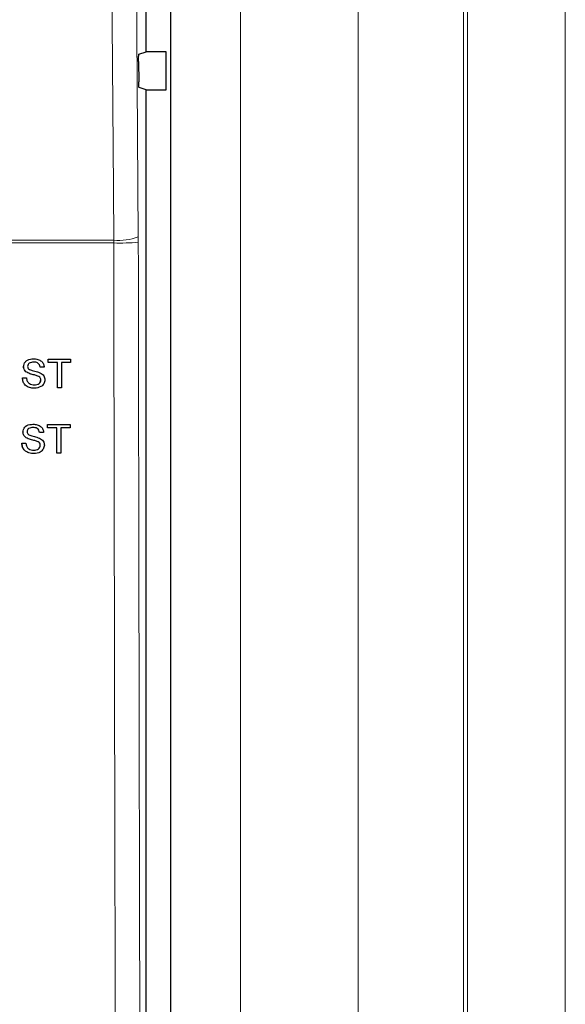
# Model space of a CAD drawing. Header units: millimetres. Extents: x 5 to 418, y 2 to 292.
# Tile 26 of 85: x 117 to 124, y 173 to 186. Entities that reach past the tile are written whole.
import ezdxf

# ---------------------------------------------------------------- set-up
doc = ezdxf.new("R2010")
doc.units = ezdxf.units.MM

msp = doc.modelspace()

# ---------------------------------------------------------------- linework, layer by layer
at = {"color": 7, "linetype": 'Continuous', "lineweight": 18}
for p, q in [((121.3387, 148.246), (121.3387, 198.1329)), ((122.6823, 198.1329), (122.6823, 148.246)), ((122.7355, 148.1927), (122.7355, 198.1329)), ((123.9838, 198.1329), (123.9838, 148.1927)), ((118.9476, 162.3157), (118.9476, 196.1168)), ((119.8358, 196.1168), (119.8358, 162.3157)), ((114.1593, 183.2504), (118.2171, 183.2504)), ((118.2171, 183.2504), (118.2175, 183.2153)), ((118.5311, 183.2244), (118.5308, 183.2946)), ((118.2175, 183.2153), (114.1572, 183.2153))]:
    msp.add_line(p, q, dxfattribs=at)
at = {"color": 7, "linetype": 'Continuous', "lineweight": 25}
for p, q in [((118.9465, 162.3168), (118.9465, 196.1156)), ((118.631, 185.6604), (118.631, 186.172)), ((118.5389, 185.6298), (118.631, 185.6604)), ((118.8881, 185.6604), (118.631, 185.6604)), ((118.8881, 185.172), (118.8881, 185.6604)), ((118.5347, 185.5354), (118.5365, 185.2744)), ((118.631, 185.172), (118.5408, 185.2021)), ((118.631, 162.5658), (118.631, 185.172)), ((118.631, 185.172), (118.8881, 185.172)), ((117.1928, 181.7351), (117.1927, 181.7351)), ((117.3803, 181.7304), (117.3801, 181.7304)), ((117.3803, 181.6881), (117.3803, 181.7304)), ((117.3803, 181.7304), (117.6668, 181.7304)), ((117.6668, 181.7304), (117.6668, 181.6881)), ((117.0656, 181.6347), (117.0654, 181.6347)), ((117.2769, 181.627), (117.2767, 181.627)), ((117.3286, 181.627), (117.2769, 181.627)), ((117.3803, 181.6881), (117.38, 181.6881)), ((117.4977, 181.6881), (117.3803, 181.6881)), ((117.4973, 181.3637), (117.4973, 181.6584)), ((117.4977, 181.3637), (117.4977, 181.6881)), ((117.6668, 181.6881), (117.5494, 181.6881)), ((117.5494, 181.6881), (117.5494, 181.3637)), ((117.0515, 181.4907), (117.0511, 181.4907)), ((117.0515, 181.4907), (117.1032, 181.4907)), ((117.1197, 181.5554), (117.1194, 181.5554)), ((117.2473, 181.5148), (117.2469, 181.5148)), ((117.2863, 181.4653), (117.286, 181.4653)), ((117.2049, 181.359), (117.2046, 181.359)), ((117.4977, 181.3637), (117.4973, 181.3637)), ((117.5494, 181.3637), (117.4977, 181.3637)), ((117.1858, 180.8996), (117.1857, 180.8996)), ((117.3733, 180.8949), (117.3731, 180.8949)), ((117.3733, 180.8526), (117.3731, 180.8526)), ((117.3733, 180.8526), (117.3733, 180.8949)), ((117.3733, 180.8949), (117.6598, 180.8949)), ((117.4907, 180.8526), (117.3733, 180.8526)), ((117.4907, 180.5282), (117.4907, 180.8526)), ((117.6598, 180.8526), (117.5424, 180.8526)), ((117.5424, 180.8526), (117.5424, 180.5282)), ((117.6598, 180.8949), (117.6598, 180.8526)), ((117.0586, 180.7992), (117.0585, 180.7992)), ((117.1127, 180.7199), (117.1124, 180.7199)), ((117.27, 180.7915), (117.2697, 180.7915)), ((117.3217, 180.7915), (117.27, 180.7915)), ((117.4904, 180.5282), (117.4904, 180.8233)), ((117.0445, 180.6551), (117.0442, 180.6551)), ((117.0445, 180.6551), (117.0962, 180.6551)), ((117.2403, 180.6793), (117.24, 180.6793)), ((117.2794, 180.6298), (117.279, 180.6298)), ((117.198, 180.5235), (117.1977, 180.5235)), ((117.4907, 180.5282), (117.4904, 180.5282)), ((117.5424, 180.5282), (117.4907, 180.5282))]:
    msp.add_line(p, q, dxfattribs=at)
at = {"color": 7, "linetype": 'Continuous', "lineweight": 18, "flags": 128}
for points in [[(118.4477, 195.0884), (118.4892, 189.1894), (118.5308, 183.2946)], [(118.2171, 183.2504), (118.2124, 183.9111), (118.1937, 186.5539), (118.1337, 195.0442)]]:
    msp.add_lwpolyline(points, dxfattribs=at)
at = {"color": 7, "linetype": 'Continuous', "lineweight": 18}
for centre, radius, start, end in [((118.2802, 183.9378), 0.6903, 264.75697, 291.28619), ((118.2823, 186.3856), 3.171, 268.83046, 274.50021)]:
    msp.add_arc(centre, radius, start, end, dxfattribs=at)
at = {"color": 7, "linetype": 'Continuous', "lineweight": 25}
for points, knots in [([(118.5347, 185.5354), (118.5346, 185.5447), (118.5346, 185.5634), (118.5352, 185.59), (118.5361, 185.6114), (118.5374, 185.6264), (118.5384, 185.6286), (118.5389, 185.6298)], [0, 0, 0, 0, 0.19836213, 0.39671299, 0.59543883, 0.79524646, 1, 1, 1, 1]), ([(118.5408, 185.2021), (118.5403, 185.2032), (118.5393, 185.2054), (118.538, 185.2203), (118.537, 185.242), (118.5366, 185.2616), (118.5365, 185.2726), (118.5365, 185.2744)], [0, 0, 0, 0, 0.2392868, 0.4785981, 0.7171951, 0.9543381, 1, 1, 1, 1]), ([(117.0652, 181.6347), (117.0665, 181.646), (117.0689, 181.6686), (117.0872, 181.6982), (117.1269, 181.7288), (117.1654, 181.7325), (117.1924, 181.7351)], [0, 0, 0, 0, 0.1870287, 0.3741238, 0.5611402, 1, 1, 1, 1]), ([(117.0656, 181.6347), (117.0668, 181.646), (117.0693, 181.6686), (117.0875, 181.6982), (117.1272, 181.7288), (117.1657, 181.7325), (117.1928, 181.7351)], [0, 0, 0, 0, 0.1870287, 0.3741238, 0.5611402, 1, 1, 1, 1]), ([(117.1928, 181.7351), (117.2109, 181.734), (117.2471, 181.7317), (117.294, 181.7086), (117.3227, 181.6697), (117.3266, 181.6412), (117.3286, 181.627)], [0, 0, 0, 0, 0.2807972, 0.5601508, 0.7798767, 1, 1, 1, 1]), ([(117.1193, 181.5554), (117.1111, 181.5601), (117.0947, 181.5695), (117.0711, 181.5952), (117.0674, 181.6197), (117.0652, 181.6347)], [0, 0, 0, 0, 0.2814452, 0.5622732, 1, 1, 1, 1]), ([(117.1197, 181.5554), (117.1114, 181.5601), (117.095, 181.5695), (117.0714, 181.5952), (117.0678, 181.6197), (117.0656, 181.6347)], [0, 0, 0, 0, 0.2814452, 0.5622732, 1, 1, 1, 1]), ([(117.1948, 181.6928), (117.1848, 181.6924), (117.165, 181.6917), (117.1385, 181.6815), (117.1205, 181.6616), (117.1183, 181.6459), (117.1172, 181.6381)], [0, 0, 0, 0, 0.2812903, 0.5608202, 0.7806803, 1, 1, 1, 1]), ([(117.1172, 181.6381), (117.1179, 181.6312), (117.119, 181.619), (117.1269, 181.6098), (117.1304, 181.6057)], [0, 0, 0, 0, 0.5596169, 1, 1, 1, 1]), ([(117.1304, 181.6057), (117.1459, 181.5979), (117.1714, 181.5851), (117.2103, 181.5767), (117.2429, 181.5682), (117.2639, 181.5604), (117.2744, 181.5565)], [0, 0, 0, 0, 0.3384083, 0.5589741, 0.7795351, 1, 1, 1, 1]), ([(117.2766, 181.627), (117.2746, 181.6379), (117.2707, 181.6598), (117.2412, 181.6898), (117.2122, 181.6916), (117.1945, 181.6928)], [0, 0, 0, 0, 0.28109672, 0.56028736, 1, 1, 1, 1]), ([(117.2769, 181.627), (117.275, 181.6379), (117.271, 181.6598), (117.2415, 181.6898), (117.2125, 181.6916), (117.1948, 181.6928)], [0, 0, 0, 0, 0.2810967, 0.5602874, 1, 1, 1, 1]), ([(117.2046, 181.359), (117.1832, 181.3601), (117.1407, 181.3623), (117.0871, 181.393), (117.0569, 181.4406), (117.0531, 181.474), (117.0511, 181.4907)], [0, 0, 0, 0, 0.2808135, 0.5595629, 0.7796198, 1, 1, 1, 1]), ([(117.2049, 181.359), (117.1836, 181.3601), (117.141, 181.3623), (117.0874, 181.393), (117.0572, 181.4406), (117.0534, 181.474), (117.0515, 181.4907)], [0, 0, 0, 0, 0.28081353, 0.55956288, 0.77961982, 1, 1, 1, 1]), ([(117.1032, 181.4907), (117.1052, 181.4767), (117.1094, 181.4488), (117.1365, 181.4183), (117.1698, 181.4036), (117.1917, 181.4021), (117.2027, 181.4013)], [0, 0, 0, 0, 0.280632, 0.5586744, 0.7791973, 1, 1, 1, 1]), ([(117.2469, 181.5148), (117.2325, 181.5195), (117.2086, 181.5271), (117.1748, 181.5357), (117.1465, 181.5438), (117.1284, 181.5516), (117.1193, 181.5554)], [0, 0, 0, 0, 0.3399393, 0.5600249, 0.7800825, 1, 1, 1, 1]), ([(117.2473, 181.5148), (117.2328, 181.5195), (117.209, 181.5271), (117.1752, 181.5357), (117.1468, 181.5438), (117.1287, 181.5516), (117.1197, 181.5554)], [0, 0, 0, 0, 0.3399393, 0.5600249, 0.7800825, 1, 1, 1, 1]), ([(117.2023, 181.4013), (117.2133, 181.402), (117.2352, 181.4034), (117.2636, 181.4169), (117.2823, 181.4395), (117.2847, 181.4567), (117.286, 181.4653)], [0, 0, 0, 0, 0.28091717, 0.56081274, 0.7805018, 1, 1, 1, 1]), ([(117.2027, 181.4013), (117.2137, 181.402), (117.2356, 181.4034), (117.2639, 181.4169), (117.2826, 181.4395), (117.2851, 181.4567), (117.2863, 181.4653)], [0, 0, 0, 0, 0.28091717, 0.56081274, 0.7805018, 1, 1, 1, 1]), ([(117.338, 181.4678), (117.3351, 181.45), (117.3292, 181.4142), (117.2795, 181.3676), (117.2332, 181.3623), (117.2049, 181.359)], [0, 0, 0, 0, 0.2799417, 0.56007966, 1, 1, 1, 1]), ([(117.286, 181.4653), (117.2854, 181.4716), (117.2842, 181.4843), (117.2708, 181.5036), (117.256, 181.5106), (117.2469, 181.5148)], [0, 0, 0, 0, 0.2800885, 0.5599705, 1, 1, 1, 1]), ([(117.2863, 181.4653), (117.2857, 181.4716), (117.2846, 181.4843), (117.2711, 181.5036), (117.2563, 181.5106), (117.2473, 181.5148)], [0, 0, 0, 0, 0.2800885, 0.5599705, 1, 1, 1, 1]), ([(117.2744, 181.5565), (117.2841, 181.5516), (117.3035, 181.5417), (117.3245, 181.5192), (117.3363, 181.4934), (117.3374, 181.4764), (117.338, 181.4678)], [0, 0, 0, 0, 0.2803713, 0.5599089, 0.7798589, 1, 1, 1, 1]), ([(117.0583, 180.7992), (117.0595, 180.8105), (117.062, 180.8331), (117.0802, 180.8627), (117.1199, 180.8933), (117.1584, 180.897), (117.1855, 180.8996)], [0, 0, 0, 0, 0.18702865, 0.37412378, 0.56114019, 1, 1, 1, 1]), ([(117.0586, 180.7992), (117.0598, 180.8105), (117.0623, 180.8331), (117.0806, 180.8627), (117.1202, 180.8933), (117.1588, 180.897), (117.1858, 180.8996)], [0, 0, 0, 0, 0.1870287, 0.3741238, 0.5611402, 1, 1, 1, 1]), ([(117.1879, 180.8573), (117.1779, 180.8569), (117.158, 180.8562), (117.1315, 180.8459), (117.1135, 180.8261), (117.1114, 180.8104), (117.1103, 180.8025)], [0, 0, 0, 0, 0.2812903, 0.5608202, 0.7806803, 1, 1, 1, 1]), ([(117.1858, 180.8996), (117.204, 180.8984), (117.2402, 180.8962), (117.2871, 180.8731), (117.3158, 180.8342), (117.3197, 180.8057), (117.3217, 180.7915)], [0, 0, 0, 0, 0.2807972, 0.5601508, 0.7798767, 1, 1, 1, 1]), ([(117.2696, 180.7915), (117.2677, 180.8024), (117.2638, 180.8243), (117.2342, 180.8542), (117.2052, 180.8561), (117.1875, 180.8573)], [0, 0, 0, 0, 0.2810967, 0.5602874, 1, 1, 1, 1]), ([(117.27, 180.7915), (117.268, 180.8024), (117.2641, 180.8243), (117.2345, 180.8542), (117.2056, 180.8561), (117.1879, 180.8573)], [0, 0, 0, 0, 0.28109672, 0.56028736, 1, 1, 1, 1]), ([(117.1124, 180.7199), (117.1041, 180.7246), (117.0877, 180.7339), (117.0641, 180.7597), (117.0605, 180.7842), (117.0583, 180.7992)], [0, 0, 0, 0, 0.2814452, 0.5622732, 1, 1, 1, 1]), ([(117.1127, 180.7199), (117.1045, 180.7246), (117.088, 180.7339), (117.0645, 180.7597), (117.0608, 180.7842), (117.0586, 180.7992)], [0, 0, 0, 0, 0.2814452, 0.5622732, 1, 1, 1, 1]), ([(117.1103, 180.8025), (117.1109, 180.7957), (117.112, 180.7835), (117.1199, 180.7742), (117.1234, 180.7702)], [0, 0, 0, 0, 0.5596169, 1, 1, 1, 1]), ([(117.24, 180.6793), (117.2255, 180.6839), (117.2017, 180.6916), (117.1679, 180.7001), (117.1395, 180.7083), (117.1214, 180.716), (117.1124, 180.7199)], [0, 0, 0, 0, 0.3399393, 0.5600249, 0.7800825, 1, 1, 1, 1]), ([(117.2403, 180.6793), (117.2259, 180.6839), (117.202, 180.6916), (117.1682, 180.7001), (117.1398, 180.7083), (117.1217, 180.716), (117.1127, 180.7199)], [0, 0, 0, 0, 0.3399393, 0.5600249, 0.7800825, 1, 1, 1, 1]), ([(117.1234, 180.7702), (117.1389, 180.7624), (117.1645, 180.7496), (117.2034, 180.7412), (117.2359, 180.7327), (117.257, 180.7249), (117.2675, 180.7209)], [0, 0, 0, 0, 0.33840831, 0.55897415, 0.77953514, 1, 1, 1, 1]), ([(117.2675, 180.7209), (117.2772, 180.716), (117.2966, 180.7062), (117.3176, 180.6837), (117.3293, 180.6579), (117.3305, 180.6408), (117.331, 180.6323)], [0, 0, 0, 0, 0.2803713, 0.5599089, 0.7798589, 1, 1, 1, 1]), ([(117.1977, 180.5235), (117.1763, 180.5246), (117.1337, 180.5268), (117.0801, 180.5575), (117.0499, 180.605), (117.0461, 180.6384), (117.0442, 180.6551)], [0, 0, 0, 0, 0.2808135, 0.5595629, 0.7796198, 1, 1, 1, 1]), ([(117.198, 180.5235), (117.1766, 180.5246), (117.1341, 180.5268), (117.0805, 180.5575), (117.0503, 180.605), (117.0464, 180.6384), (117.0445, 180.6551)], [0, 0, 0, 0, 0.2808135, 0.5595629, 0.7796198, 1, 1, 1, 1]), ([(117.0962, 180.6551), (117.0983, 180.6411), (117.1024, 180.6133), (117.1296, 180.5828), (117.1628, 180.5681), (117.1847, 180.5666), (117.1957, 180.5658)], [0, 0, 0, 0, 0.280632, 0.5586744, 0.7791973, 1, 1, 1, 1]), ([(117.1954, 180.5658), (117.2064, 180.5665), (117.2283, 180.5679), (117.2566, 180.5814), (117.2753, 180.604), (117.2778, 180.6212), (117.279, 180.6298)], [0, 0, 0, 0, 0.2809172, 0.5608127, 0.7805018, 1, 1, 1, 1]), ([(117.1957, 180.5658), (117.2067, 180.5665), (117.2286, 180.5679), (117.257, 180.5814), (117.2757, 180.604), (117.2781, 180.6212), (117.2794, 180.6298)], [0, 0, 0, 0, 0.2809172, 0.5608127, 0.7805018, 1, 1, 1, 1]), ([(117.331, 180.6323), (117.3281, 180.6144), (117.3222, 180.5787), (117.2726, 180.5321), (117.2263, 180.5268), (117.198, 180.5235)], [0, 0, 0, 0, 0.2799417, 0.5600797, 1, 1, 1, 1]), ([(117.279, 180.6298), (117.2784, 180.6361), (117.2773, 180.6488), (117.2638, 180.668), (117.249, 180.675), (117.24, 180.6793)], [0, 0, 0, 0, 0.2800885, 0.5599705, 1, 1, 1, 1]), ([(117.2794, 180.6298), (117.2788, 180.6361), (117.2776, 180.6488), (117.2642, 180.668), (117.2494, 180.675), (117.2403, 180.6793)], [0, 0, 0, 0, 0.2800885, 0.55997049, 1, 1, 1, 1])]:
    msp.add_open_spline(points, degree=3, knots=knots, dxfattribs=at)
at = {"color": 7, "linetype": 'Continuous', "lineweight": 18}
for points, knots in [([(118.5311, 183.2244), (118.5369, 179.7876), (118.5486, 172.9127), (118.5711, 166.0476), (118.5824, 162.6143)], [0, 0, 0, 0, 0.4998997, 1, 1, 1, 1]), ([(118.2691, 162.5919), (118.2683, 162.8137), (118.2644, 163.9223), (118.2488, 168.5797), (118.2307, 175.2319), (118.2212, 181.0006), (118.2175, 183.2153)], [0, 0, 0, 0, 0.0322876, 0.1614382, 0.6780666, 1, 1, 1, 1])]:
    msp.add_open_spline(points, degree=3, knots=knots, dxfattribs=at)

doc.saveas('drawing.dxf')
